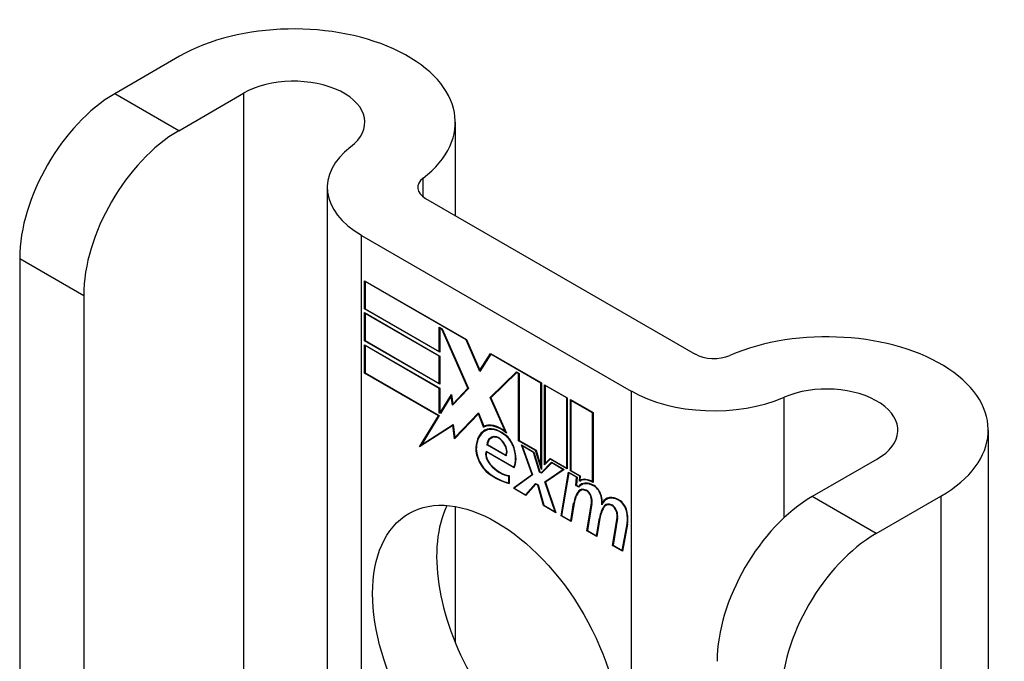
# Model space of a CAD drawing. Header units: inches. Extents: x 223.9 to 264.3, y 86 to 124.8.
# Tile 29 of 51: x 230.2 to 231.4, y 124.1 to 124.8. Entities that reach past the tile are written whole.
import ezdxf

# ---------------------------------------------------------------- set-up
doc = ezdxf.new("R2010")
doc.units = ezdxf.units.IN
doc.header["$MEASUREMENT"] = 0
doc.layers.add('Visible Edges(ANSI)', color=7, linetype='Continuous', lineweight=25)
doc.layers.add('Visible Tangent Edges(ANSI)', color=7, linetype='Continuous', lineweight=25)

msp = doc.modelspace()

# ---------------------------------------------------------------- linework, layer by layer
at = {"layer": 'Visible Edges(ANSI)'}
for p, q in [((230.4158, 124.7891), (230.3405, 124.7456)), ((230.4148, 124.7027), (230.4901, 124.7462)), ((230.7359, 124.7125), (230.7359, 124.6043)), ((230.5873, 124.6369), (230.5873, 123.6384)), ((230.7013, 124.6242), (231.0142, 124.4436)), ((230.6271, 124.5813), (230.9399, 124.4007)), ((230.2302, 124.5545), (230.2302, 123.7886)), ((230.6306, 124.4959), (230.6306, 124.5287)), ((230.6306, 124.5287), (230.7489, 124.4604)), ((230.6312, 124.5278), (230.6317, 124.5281)), ((230.6312, 124.5278), (230.6312, 124.4962)), ((230.7486, 124.46), (230.6312, 124.5278)), ((230.3045, 124.5117), (230.3045, 123.7458)), ((230.6306, 124.4959), (230.6312, 124.4962)), ((230.7179, 124.4456), (230.6306, 124.4959)), ((230.6306, 124.4589), (230.6306, 124.4916)), ((230.6306, 124.4916), (230.7179, 124.4413)), ((230.6312, 124.4962), (230.7173, 124.4465)), ((230.6312, 124.4907), (230.6317, 124.491)), ((230.6312, 124.4907), (230.6312, 124.4592)), ((230.7173, 124.441), (230.6312, 124.4907)), ((230.7173, 124.4465), (230.7173, 124.4746)), ((230.7173, 124.4746), (230.7205, 124.4728)), ((230.7179, 124.4737), (230.7184, 124.474)), ((230.7202, 124.4724), (230.7179, 124.4737)), ((230.7179, 124.4737), (230.7179, 124.4456)), ((230.7202, 124.4724), (230.7206, 124.4726)), ((230.7505, 124.4041), (230.7202, 124.4724)), ((230.7205, 124.4728), (230.7511, 124.4037)), ((230.6306, 124.4589), (230.6312, 124.4592)), ((230.7179, 124.4085), (230.6306, 124.4589)), ((230.6306, 124.4215), (230.6306, 124.4543)), ((230.6306, 124.4543), (230.7179, 124.4039)), ((230.6312, 124.4592), (230.7173, 124.4094)), ((230.6312, 124.4534), (230.6317, 124.4537)), ((230.7486, 124.46), (230.749, 124.4602)), ((230.7645, 124.4235), (230.7486, 124.46)), ((230.7489, 124.4604), (230.7645, 124.4248)), ((230.7173, 124.4036), (230.6312, 124.4534)), ((230.6312, 124.4534), (230.6312, 124.4218)), ((230.7173, 124.4465), (230.7179, 124.4468)), ((230.7645, 124.4248), (230.7767, 124.4443)), ((230.7771, 124.4435), (230.7645, 124.4235)), ((230.7767, 124.4443), (230.8359, 124.4102)), ((230.7771, 124.4435), (230.7776, 124.4438)), ((230.8353, 124.4099), (230.7771, 124.4435)), ((230.7774, 124.4439), (230.7772, 124.4436)), ((230.7173, 124.441), (230.7179, 124.4413)), ((230.7173, 124.4094), (230.7173, 124.441)), ((230.7179, 124.4413), (230.7179, 124.4085)), ((230.6306, 124.4215), (230.6312, 124.4218)), ((230.7164, 124.372), (230.6306, 124.4215)), ((230.6312, 124.4218), (230.7172, 124.3721)), ((230.7645, 124.4248), (230.7658, 124.4255)), ((230.7656, 124.4252), (230.7655, 124.4254)), ((230.7764, 124.3933), (230.8069, 124.4229)), ((230.8072, 124.4221), (230.777, 124.3929)), ((230.7778, 124.3941), (230.8073, 124.4227)), ((230.8069, 124.4229), (230.8099, 124.4212)), ((230.8072, 124.4221), (230.8077, 124.4225)), ((230.8094, 124.4209), (230.8072, 124.4221)), ((230.8094, 124.4209), (230.8099, 124.4212)), ((230.8094, 124.343), (230.8094, 124.4209)), ((230.8099, 124.4212), (230.8099, 124.3433)), ((230.7173, 124.4094), (230.7179, 124.4097)), ((230.8353, 124.4099), (230.8359, 124.4102)), ((230.8353, 124.313), (230.8353, 124.4099)), ((230.8359, 124.4102), (230.8359, 124.3096)), ((230.8396, 124.315), (230.8396, 124.408)), ((230.8396, 124.408), (230.8658, 124.3929)), ((230.7173, 124.4036), (230.7179, 124.4039)), ((230.7173, 124.3754), (230.7173, 124.4036)), ((230.7179, 124.4039), (230.7179, 124.3757)), ((230.7184, 124.3754), (230.7314, 124.3967)), ((230.7314, 124.3967), (230.7331, 124.3855)), ((230.7511, 124.4037), (230.7328, 124.3841)), ((230.7331, 124.3855), (230.7505, 124.4041)), ((230.751, 124.4039), (230.7345, 124.3863)), ((230.7505, 124.4041), (230.7509, 124.4043)), ((230.8401, 124.4071), (230.8406, 124.4074)), ((230.8401, 124.4071), (230.8401, 124.3165)), ((230.8653, 124.3926), (230.8401, 124.4071)), ((230.7312, 124.395), (230.7187, 124.3746)), ((230.7312, 124.395), (230.7316, 124.3953)), ((230.7328, 124.3841), (230.7312, 124.395)), ((230.7316, 124.3955), (230.7313, 124.3951)), ((230.7331, 124.3855), (230.7345, 124.3863)), ((230.7342, 124.3855), (230.7341, 124.386)), ((230.7764, 124.3933), (230.7778, 124.3941)), ((230.7941, 124.3535), (230.7764, 124.3933)), ((230.777, 124.3929), (230.7953, 124.3519)), ((230.7779, 124.3938), (230.7778, 124.3941)), ((230.8653, 124.3926), (230.8658, 124.3929)), ((230.8653, 124.3113), (230.8653, 124.3926)), ((230.8658, 124.3929), (230.8658, 124.3104)), ((230.8696, 124.3082), (230.8696, 124.3907)), ((230.8696, 124.3907), (230.8958, 124.3756)), ((230.8701, 124.3898), (230.8706, 124.3901)), ((230.8701, 124.3898), (230.8701, 124.3085)), ((230.8953, 124.3753), (230.8701, 124.3898)), ((230.7173, 124.3754), (230.7179, 124.3757)), ((230.7187, 124.3746), (230.7173, 124.3754)), ((230.7179, 124.3757), (230.7184, 124.3754)), ((230.7184, 124.3754), (230.7197, 124.3761)), ((230.7195, 124.3758), (230.7193, 124.3759)), ((230.7627, 124.3742), (230.7349, 124.3453)), ((230.7353, 124.3467), (230.7627, 124.3753)), ((230.7367, 124.3475), (230.7629, 124.3748)), ((230.7627, 124.3753), (230.7689, 124.3598)), ((230.7627, 124.3742), (230.7631, 124.3744)), ((230.7688, 124.3589), (230.7627, 124.3742)), ((230.8953, 124.3753), (230.8958, 124.3756)), ((230.8953, 124.2954), (230.8953, 124.3753)), ((230.8958, 124.3756), (230.8958, 124.2945)), ((230.6944, 124.336), (230.7164, 124.372)), ((230.7172, 124.3721), (230.6966, 124.3383)), ((230.7164, 124.372), (230.7169, 124.3723)), ((230.7332, 124.3608), (230.6944, 124.336)), ((230.6966, 124.3383), (230.7335, 124.3619)), ((230.698, 124.3391), (230.7335, 124.3618)), ((230.7332, 124.3608), (230.7336, 124.3611)), ((230.7349, 124.3453), (230.7332, 124.3608)), ((230.7335, 124.3619), (230.7353, 124.3467)), ((230.7688, 124.3589), (230.7702, 124.3597)), ((230.77, 124.3602), (230.7702, 124.3597)), ((230.7704, 124.3544), (230.7718, 124.3553)), ((230.7941, 124.3535), (230.7945, 124.3537)), ((231.3546, 124.3553), (231.3546, 123.1954)), ((230.7353, 124.3467), (230.7367, 124.3475)), ((230.7362, 124.3472), (230.7363, 124.3467)), ((230.7775, 124.3461), (230.7789, 124.3469)), ((230.7931, 124.3498), (230.7936, 124.35)), ((230.8094, 124.343), (230.8099, 124.3433)), ((230.8292, 124.3315), (230.8094, 124.343)), ((230.8099, 124.3433), (230.8296, 124.3319)), ((230.6968, 124.3384), (230.6959, 124.337)), ((230.6966, 124.3383), (230.698, 124.3391)), ((230.7716, 124.331), (230.804, 124.3123)), ((230.772, 124.3301), (230.7725, 124.3304)), ((230.8043, 124.3114), (230.772, 124.3301)), ((230.7727, 124.3383), (230.7733, 124.3386)), ((230.7948, 124.3255), (230.7727, 124.3383)), ((230.7733, 124.3385), (230.7945, 124.3263)), ((230.825, 124.3038), (230.8128, 124.3381)), ((230.8128, 124.3381), (230.8271, 124.3298)), ((230.8137, 124.337), (230.8142, 124.3373)), ((230.8137, 124.337), (230.8256, 124.3033)), ((230.8268, 124.3294), (230.8137, 124.337)), ((230.8268, 124.3294), (230.8272, 124.3296)), ((230.8337, 124.3067), (230.8268, 124.3294)), ((230.8271, 124.3298), (230.834, 124.3071)), ((230.8292, 124.3315), (230.8296, 124.3317)), ((230.8359, 124.3096), (230.8292, 124.3315)), ((230.8296, 124.3319), (230.8353, 124.313)), ((230.7945, 124.3263), (230.7956, 124.3269)), ((230.7954, 124.3268), (230.7955, 124.3267)), ((230.8359, 124.306), (230.8477, 124.318)), ((230.8479, 124.3172), (230.8361, 124.3052)), ((230.8481, 124.3177), (230.8373, 124.3068)), ((230.8462, 124.3217), (230.8396, 124.315)), ((230.8401, 124.3165), (230.846, 124.3225)), ((230.8401, 124.3165), (230.8415, 124.3174)), ((230.841, 124.3171), (230.841, 124.3164)), ((230.8415, 124.3174), (230.8463, 124.3222)), ((230.846, 124.3225), (230.8653, 124.3113)), ((230.8462, 124.3217), (230.8468, 124.322)), ((230.8658, 124.3104), (230.8462, 124.3217)), ((230.8477, 124.318), (230.8621, 124.3096)), ((230.8479, 124.3172), (230.8485, 124.3175)), ((230.8609, 124.3097), (230.8479, 124.3172)), ((231.2255, 124.3216), (231.1502, 124.2781)), ((230.804, 124.3123), (230.8049, 124.3128)), ((230.8049, 124.3128), (230.8049, 124.3127)), ((230.8337, 124.3067), (230.8342, 124.307)), ((230.8361, 124.3052), (230.8337, 124.3067)), ((230.834, 124.3071), (230.8359, 124.306)), ((230.8353, 124.313), (230.8359, 124.3133)), ((230.8359, 124.306), (230.8373, 124.3068)), ((230.8372, 124.3063), (230.8368, 124.3065)), ((230.84, 124.2954), (230.8609, 124.3097)), ((230.8621, 124.3096), (230.8406, 124.2949)), ((230.8414, 124.2962), (230.8615, 124.31)), ((230.8587, 124.2559), (230.8672, 124.3067)), ((230.8676, 124.3058), (230.8593, 124.2561)), ((230.8609, 124.3097), (230.8615, 124.31)), ((230.8653, 124.3113), (230.8658, 124.3116)), ((230.8672, 124.3067), (230.8772, 124.3009)), ((230.8676, 124.3058), (230.8682, 124.3061)), ((230.8767, 124.3006), (230.8676, 124.3058)), ((230.8696, 124.3082), (230.8701, 124.3085)), ((230.8804, 124.302), (230.8696, 124.3082)), ((230.8701, 124.3085), (230.881, 124.3022)), ((230.798, 124.302), (230.7985, 124.3023)), ((230.798, 124.2941), (230.798, 124.302)), ((230.798, 124.2941), (230.7985, 124.2944)), ((230.7985, 124.3026), (230.7985, 124.2934)), ((230.8033, 124.2879), (230.825, 124.3038)), ((230.8256, 124.3033), (230.8044, 124.2878)), ((230.8254, 124.3039), (230.8047, 124.2887)), ((230.825, 124.3038), (230.8254, 124.304)), ((230.84, 124.2954), (230.8414, 124.2962)), ((230.8517, 124.2605), (230.84, 124.2954)), ((230.8406, 124.2949), (230.8526, 124.2594)), ((230.8416, 124.2956), (230.8414, 124.2962)), ((230.8759, 124.2912), (230.8767, 124.3006)), ((230.8772, 124.3009), (230.8765, 124.2915)), ((230.8767, 124.3006), (230.8772, 124.3009)), ((230.8799, 124.296), (230.8804, 124.302)), ((230.8804, 124.302), (230.881, 124.3023)), ((230.8804, 124.2962), (230.8818, 124.297)), ((230.881, 124.3022), (230.8806, 124.2972)), ((230.8814, 124.2975), (230.8814, 124.2968)), ((230.8953, 124.2954), (230.8958, 124.2957)), ((230.8033, 124.2879), (230.8047, 124.2887)), ((230.8176, 124.2796), (230.8033, 124.2879)), ((230.8044, 124.2878), (230.8173, 124.2804)), ((230.8047, 124.2887), (230.8052, 124.2884)), ((230.8173, 124.2804), (230.8292, 124.2934)), ((230.8295, 124.2926), (230.8176, 124.2796)), ((230.8187, 124.2812), (230.8297, 124.2931)), ((230.8292, 124.2934), (230.832, 124.2918)), ((230.8295, 124.2926), (230.83, 124.2929)), ((230.8316, 124.2914), (230.8295, 124.2926)), ((230.8316, 124.2914), (230.832, 124.2916)), ((230.8383, 124.2677), (230.8316, 124.2914)), ((230.832, 124.2918), (230.8386, 124.2681)), ((230.8759, 124.2912), (230.8765, 124.2916)), ((230.8794, 124.2893), (230.8759, 124.2912)), ((230.8765, 124.2915), (230.8791, 124.29)), ((230.8791, 124.29), (230.8805, 124.2909)), ((230.8803, 124.2903), (230.8799, 124.2905)), ((230.8812, 124.2853), (230.8826, 124.2861)), ((230.8823, 124.2919), (230.8837, 124.2927)), ((230.8173, 124.2804), (230.8187, 124.2812)), ((230.8182, 124.2809), (230.8186, 124.2807)), ((230.8886, 124.2386), (230.894, 124.2707)), ((230.9067, 124.2713), (230.908, 124.2721)), ((230.9112, 124.275), (230.9126, 124.2758)), ((231.2244, 124.2353), (231.2997, 124.2788)), ((230.7359, 124.2666), (230.7359, 124.1084)), ((230.8383, 124.2677), (230.8388, 124.268)), ((230.8526, 124.2594), (230.8383, 124.2677)), ((230.8386, 124.2681), (230.8517, 124.2605)), ((230.8517, 124.2605), (230.8521, 124.2607)), ((230.8699, 124.25), (230.8733, 124.2705)), ((230.8739, 124.2701), (230.8703, 124.2491)), ((230.8945, 124.2703), (230.8893, 124.2388)), ((230.9089, 124.2674), (230.9103, 124.2682)), ((230.9109, 124.2681), (230.9123, 124.2689)), ((230.8587, 124.2559), (230.8593, 124.2563)), ((230.8703, 124.2491), (230.8587, 124.2559)), ((230.8593, 124.2561), (230.8699, 124.25)), ((230.8699, 124.25), (230.8706, 124.2504)), ((230.8999, 124.2327), (230.9033, 124.2532)), ((230.9038, 124.2528), (230.9003, 124.2318)), ((230.9033, 124.2532), (230.9039, 124.2536)), ((230.9183, 124.2214), (230.9237, 124.2535)), ((230.9242, 124.2531), (230.919, 124.2217)), ((230.8886, 124.2386), (230.8893, 124.239)), ((230.9003, 124.2318), (230.8886, 124.2386)), ((230.8893, 124.2388), (230.8999, 124.2327)), ((230.9296, 124.2156), (230.9354, 124.2467)), ((230.9359, 124.2463), (230.93, 124.2147)), ((230.8999, 124.2327), (230.9005, 124.2331)), ((230.9183, 124.2214), (230.919, 124.2218)), ((230.93, 124.2147), (230.9183, 124.2214)), ((230.919, 124.2217), (230.9296, 124.2156)), ((230.9296, 124.2156), (230.9302, 124.2159))]:
    msp.add_line(p, q, dxfattribs=at)
for centre, major_axis, start_param, end_param in [((230.5484, 124.7125), (0.1875, 0), 5.640144, 8.63938), ((230.5484, 124.7125), (0.0825, 0), 5.640144, 8.63938), ((230.3405, 124.6182), (-0.078, -0.1351), 3.926991, 5.497787), ((230.4148, 124.5753), (0.078, 0.1351), 0.785398, 2.356194), ((230.7233, 124.6369), (-0.136, 0), 5.640144, 7.068583), ((230.7233, 124.6369), (-0.031, 0), 5.640144, 7.068583), ((231.1671, 124.3553), (0.1875, 0), 5.497787, 8.497023), ((231.0361, 124.4563), (0.031, 0), 3.926991, 5.35543), ((231.1671, 124.3553), (0.0825, 0), 5.497787, 8.497023), ((231.0361, 124.4563), (-0.136, 0), 0.785398, 2.213838), ((230.7888, 124.3228), (-0.0206, 0.0357), 5.272274, 6.251395), ((230.7888, 124.3228), (-0.021, 0.0364), 5.317289, 6.229324), ((230.7949, 124.312), (-0.0249, 0.0431), 6.268672, 7.008625), ((230.7949, 124.312), (-0.0245, 0.0424), 6.268672, 7.008625), ((230.7963, 124.3128), (-0.0249, 0.0431), 0.028947, 0.295885), ((230.7902, 124.3236), (-0.0206, 0.0357), 6.047724, 6.251395), ((230.7888, 124.3228), (-0.0187, 0.0323), 5.330385, 6.268672), ((230.7888, 124.3228), (-0.0183, 0.0317), 5.329545, 6.268672), ((230.7963, 124.3128), (-0.0245, 0.0424), 6.268672, 6.283185), ((230.7902, 124.3236), (-0.0183, 0.0317), 6.051884, 6.268672), ((230.788, 124.3279), (-0.0109, 0.0188), 5.836026, 6.985262), ((230.788, 124.3279), (-0.0105, 0.0182), 5.836026, 6.946368), ((230.7894, 124.3288), (-0.0109, 0.0188), 0.065067, 0.331662), ((230.7894, 124.3288), (-0.0105, 0.0182), 6.079217, 6.283185), ((230.7863, 124.3346), (0.0072, -0.0125), 1.678399, 2.694434), ((230.7863, 124.3346), (-0.0068, 0.0119), 4.819991, 5.836026), ((230.7871, 124.3352), (0.006, -0.0103), 0.287189, 1.678399), ((230.7871, 124.3352), (0.0063, -0.011), 0.251695, 1.678399), ((230.792, 124.3355), (-0.0091, 0.0158), 4.343155, 5.413588), ((230.792, 124.3355), (0.0095, -0.0165), 1.201563, 2.270327), ((230.7772, 124.3235), (-0.0123, 0.0214), 0.72544, 2.208898), ((230.7772, 124.3235), (0.012, -0.0207), 3.867033, 5.35049), ((230.7801, 124.3226), (-0.0064, 0.011), 0.453624, 1.914249), ((230.7801, 124.3226), (0.006, -0.0104), 3.639467, 5.055842), ((230.7815, 124.3362), (0.0173, -0.0299), 0.38335, 1.201563), ((230.7815, 124.3362), (0.0176, -0.0305), 0.369234, 1.201563), ((230.7825, 124.3618), (-0.0379, 0.0657), 2.208898, 2.658734), ((230.7825, 124.3618), (0.0376, -0.0651), 5.35049, 5.792995), ((230.7881, 124.3375), (-0.0196, 0.0339), 1.914249, 2.72139), ((230.7881, 124.3375), (0.0192, -0.0332), 5.055842, 5.891549), ((230.8969, 124.2665), (-0.015, 0.026), 5.48867, 6.499805), ((230.8969, 124.2665), (-0.0146, 0.0253), 5.48867, 6.513784), ((230.8954, 124.2702), (-0.015, 0.026), 5.47676, 6.310847), ((230.8954, 124.2702), (-0.0154, 0.0266), 5.501665, 6.243634), ((230.8968, 124.271), (-0.015, 0.026), 6.059998, 6.283185), ((230.8983, 124.2673), (-0.0146, 0.0253), 6.06115, 6.283185), ((230.9143, 124.2385), (-0.0294, 0.051), 0.219898, 0.610865), ((230.9143, 124.2385), (-0.0291, 0.0503), 0.219898, 0.610865), ((230.9157, 124.2393), (-0.0294, 0.051), 0.219898, 0.291612), ((230.889, 124.2716), (-0.0083, 0.0143), 5.603031, 6.503084), ((230.889, 124.2716), (-0.0079, 0.0136), 5.603031, 6.503084), ((230.8983, 124.2673), (-0.015, 0.026), 0.047158, 0.216619), ((230.8904, 124.2724), (-0.0083, 0.0143), 0.085815, 0.219898), ((230.8904, 124.2724), (-0.0079, 0.0136), 6.100483, 6.283185), ((230.8884, 124.2787), (0.00412, -0.00714), 1.196548, 2.461438), ((230.8884, 124.2787), (-0.00375, 0.0065), 4.33814, 5.603031), ((230.897, 124.2806), (0.0063, -0.011), 1.081978, 2.347078), ((230.897, 124.2806), (-0.006, 0.0103), 4.223571, 5.48867), ((230.8833, 124.279), (-0.0077, 0.0133), 3.752458, 4.33814), ((230.8833, 124.279), (0.0081, -0.014), 0.610865, 1.196548), ((230.8813, 124.2841), (-0.0176, 0.0305), 3.88819, 4.223571), ((230.8813, 124.2841), (0.018, -0.0312), 0.848525, 1.081978), ((230.9262, 124.2491), (-0.015, 0.0259), 5.492181, 6.733718), ((230.9262, 124.2491), (-0.0153, 0.0266), 5.492181, 6.613939), ((230.8827, 124.285), (-0.0176, 0.0305), 3.959823, 3.971212), ((230.9276, 124.2499), (-0.0153, 0.0266), 0.046088, 0.313087), ((230.9276, 124.2499), (-0.015, 0.0259), 6.060079, 6.283185), ((230.9262, 124.2634), (0.0066, -0.0114), 1.107844, 2.350588), ((230.9262, 124.2634), (-0.0062, 0.0107), 4.249437, 5.492181), ((231.1502, 124.1508), (-0.078, -0.1351), 3.926991, 5.497787), ((230.8578, 124.1257), (-0.1015, 0.1758), 0.374433, 2.76716), ((230.9444, 124.2218), (-0.0294, 0.051), 0.236534, 0.625184), ((230.9444, 124.2218), (-0.0291, 0.0503), 0.236639, 0.625276), ((230.9187, 124.2545), (-0.0083, 0.0143), 5.604299, 6.503622), ((230.9458, 124.2226), (-0.0294, 0.051), 0.236534, 0.291612), ((230.9187, 124.2545), (-0.0079, 0.0136), 5.604299, 6.503242), ((230.9201, 124.2553), (-0.0083, 0.0143), 0.085815, 0.220437), ((230.9201, 124.2553), (-0.0079, 0.0136), 6.100483, 6.283185), ((230.9181, 124.2615), (0.00412, -0.00714), 1.196401, 2.462706), ((230.9181, 124.2615), (-0.00375, 0.0065), 4.337994, 5.604299), ((230.913, 124.2619), (-0.0077, 0.0133), 3.752322, 4.337994), ((230.913, 124.2619), (0.0081, -0.014), 0.610998, 1.196401), ((230.9109, 124.2663), (-0.0176, 0.0305), 3.735005, 4.249437), ((230.9109, 124.2663), (0.018, -0.0312), 0.593412, 1.107844), ((231.2244, 124.1079), (0.078, 0.1351), 0.785398, 2.356194)]:
    msp.add_ellipse(centre, major_axis=major_axis, ratio=0.57735, start_param=start_param, end_param=end_param, dxfattribs=at)
msp.add_ellipse((230.7835, 124.0828), major_axis=(-0.1015, 0.1758), ratio=0.57735, dxfattribs=at)
at = {"layer": 'Visible Tangent Edges(ANSI)'}
for p, q in [((230.4148, 124.7027), (230.3405, 124.7456)), ((230.4901, 124.7462), (230.4901, 123.6946)), ((230.6985, 124.6261), (230.6985, 124.6476)), ((230.6271, 123.6154), (230.6271, 124.5813)), ((230.2302, 124.5545), (230.3045, 124.5117)), ((230.9399, 124.4007), (230.9399, 123.4348)), ((231.1177, 124.2537), (231.1177, 124.3934)), ((230.7707, 124.3547), (230.7722, 124.3555)), ((230.7831, 124.347), (230.7839, 124.3474)), ((230.7924, 124.3398), (230.7928, 124.34)), ((230.7598, 124.3347), (230.7603, 124.335)), ((230.8038, 124.3347), (230.8042, 124.335)), ((230.7746, 124.305), (230.7751, 124.3053)), ((230.7763, 124.3155), (230.7766, 124.3157)), ((230.8792, 124.2845), (230.8806, 124.2853)), ((230.8879, 124.2851), (230.8884, 124.2854)), ((230.8971, 124.2903), (230.8976, 124.2906)), ((230.8733, 124.2705), (230.874, 124.2709)), ((230.8933, 124.2783), (230.8937, 124.2785)), ((230.894, 124.2707), (230.8946, 124.271)), ((230.9051, 124.2788), (230.9055, 124.279)), ((230.9263, 124.2735), (230.9268, 124.2737)), ((231.2244, 124.2353), (231.1502, 124.2781)), ((231.2997, 124.2788), (231.2997, 123.2271)), ((230.9175, 124.2679), (230.9181, 124.2683)), ((230.923, 124.2612), (230.9234, 124.2614)), ((230.9345, 124.2618), (230.935, 124.262)), ((230.9237, 124.2535), (230.9243, 124.2539)), ((230.9354, 124.2467), (230.936, 124.2471))]:
    msp.add_line(p, q, dxfattribs=at)

doc.saveas('drawing.dxf')
